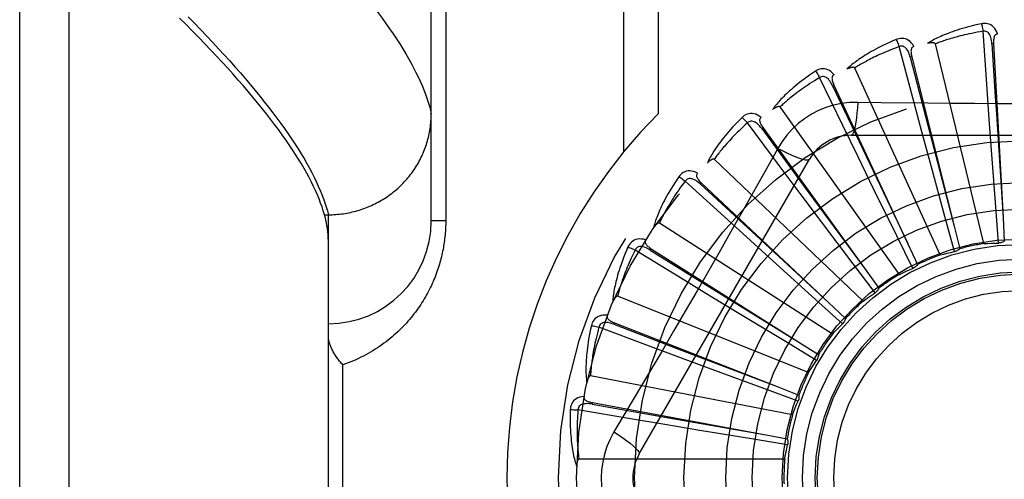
# Model space of a CAD drawing. Header units: inches. Extents: x 0 to 188, y 0 to 122.
# Tile 83 of 102: x 44.268 to 44.866, y 84.8 to 85.08. Entities that reach past the tile are written whole.
import ezdxf

# ---------------------------------------------------------------- set-up
doc = ezdxf.new("R2010")
doc.units = ezdxf.units.IN
doc.header["$LTSCALE"] = 10.363855
doc.header["$MEASUREMENT"] = 0
doc.linetypes.add('HIDDEN', pattern=[0.2, 0.1, -0.1])
doc.layers.add('DOOR_ASSEMBLY', color=7, linetype='CONTINUOUS')

msp = doc.modelspace()

# ---------------------------------------------------------------- linework, layer by layer
at = {"layer": 'DOOR_ASSEMBLY', "color": 8, "linetype": 'HIDDEN'}
for p, q in [((44.29836, 84.24473), (44.29836, 85.35787)), ((44.26836, 84.27412), (44.26836, 85.32848)), ((44.51836, 84.95755), (44.51836, 85.29791)), ((44.63507, 85.2713), (44.63507, 84.99928)), ((44.65628, 85.2713), (44.65628, 85.02267)), ((44.52714, 85.2388), (44.52714, 84.95755)), ((44.85581, 85.04062), (44.85355, 85.07284)), ((44.85406, 84.94374), (44.8246, 85.06518)), ((44.85993, 85.06535), (44.85898, 85.0653)), ((44.85993, 85.06535), (44.86571, 84.95941)), ((44.8109, 85.03231), (44.80258, 85.06352)), ((44.81027, 85.05737), (44.80934, 85.05714)), ((44.81027, 85.05737), (44.83599, 84.95445)), ((44.82752, 84.93685), (44.7756, 85.05052)), ((44.76837, 85.01566), (44.7543, 85.04472)), ((44.76301, 85.04014), (44.76214, 85.03974)), ((44.76301, 85.04014), (44.80775, 84.94395)), ((44.85733, 85.01939), (44.85581, 85.04062)), ((44.81641, 85.01175), (44.8109, 85.03231)), ((44.80276, 84.92506), (44.73027, 85.02686)), ((44.72976, 84.99125), (44.71044, 85.01713)), ((44.8589, 84.99792), (44.85733, 85.01939)), ((44.71986, 85.01428), (44.71909, 85.01372)), ((44.71909, 85.01372), (44.74434, 84.97937)), ((44.71986, 85.01428), (44.782, 84.92829)), ((44.77767, 84.99651), (44.76837, 85.01566)), ((44.82201, 84.99097), (44.81641, 85.01175)), ((44.77341, 85.00963), (44.9803, 85.00963)), ((44.72882, 85.00161), (44.72192, 84.98923)), ((44.64471, 84.81588), (44.74816, 84.99505)), ((44.78067, 84.9088), (44.69023, 84.99504)), ((44.78711, 84.97716), (44.77767, 84.99651)), ((44.86127, 84.96614), (44.8589, 84.99792)), ((44.74252, 84.97421), (44.72976, 84.99125)), ((44.83036, 84.96021), (44.82201, 84.99097)), ((44.69647, 84.95998), (44.6726, 84.98174)), ((44.68239, 84.98072), (44.68174, 84.98002)), ((44.68239, 84.98072), (44.75968, 84.90804)), ((44.68174, 84.98002), (44.71304, 84.95107)), ((44.75545, 84.957), (44.74252, 84.97421)), ((44.74434, 84.97937), (44.78203, 84.92824)), ((44.80112, 84.94854), (44.78711, 84.97716)), ((44.86295, 84.94411), (44.86127, 84.96614)), ((44.45349, 84.96132), (44.45586, 84.96132)), ((44.45586, 84.96132), (44.457, 84.96133)), ((44.45586, 84.64127), (44.45586, 84.96132)), ((44.52714, 84.95755), (44.51836, 84.95755)), ((44.76207, 84.88866), (44.65694, 84.95622)), ((44.71223, 84.94566), (44.69647, 84.95998)), ((44.77463, 84.93154), (44.75545, 84.957)), ((44.83617, 84.9389), (44.83036, 84.96021)), ((44.86571, 84.95941), (44.86647, 84.94517)), ((44.71304, 84.95107), (44.75972, 84.908)), ((44.83599, 84.95445), (44.83943, 84.94061)), ((44.72818, 84.93121), (44.71223, 84.94566)), ((44.81087, 84.92871), (44.80112, 84.94854)), ((44.6697, 84.92297), (44.64215, 84.93982)), ((44.65195, 84.94068), (44.65144, 84.93987)), ((44.65144, 84.93987), (44.68765, 84.91737)), ((44.65195, 84.94068), (44.7416, 84.88394)), ((44.80775, 84.94395), (44.81374, 84.93101)), ((44.75182, 84.90984), (44.72818, 84.93121)), ((44.78795, 84.91392), (44.77463, 84.93154)), ((44.782, 84.92829), (44.79033, 84.91672)), ((44.68788, 84.9119), (44.6697, 84.92297)), ((44.68765, 84.91737), (44.74164, 84.88391)), ((44.74761, 84.86535), (44.63159, 84.9118)), ((44.70628, 84.90072), (44.68788, 84.9119)), ((44.76824, 84.89506), (44.75182, 84.90984)), ((44.75968, 84.90804), (44.77005, 84.89826)), ((44.73354, 84.88422), (44.70628, 84.90072)), ((44.65042, 84.88157), (44.62017, 84.8929)), ((44.62964, 84.89559), (44.62929, 84.8947)), ((44.62929, 84.8947), (44.6691, 84.87946)), ((44.62964, 84.89559), (44.7284, 84.85685)), ((44.67037, 84.87413), (44.65042, 84.88157)), ((44.6691, 84.87946), (44.72845, 84.85683)), ((44.75246, 84.87281), (44.73354, 84.88422)), ((44.7416, 84.88394), (44.75363, 84.87629)), ((44.69055, 84.86664), (44.67037, 84.87413)), ((44.46464, 84.73255), (44.46464, 84.87005)), ((44.72044, 84.8556), (44.69055, 84.86664)), ((44.73782, 84.83974), (44.61511, 84.86339)), ((44.74117, 84.84797), (44.72044, 84.8556)), ((44.7284, 84.85685), (44.74167, 84.85162)), ((44.63932, 84.83727), (44.60748, 84.84267)), ((44.61626, 84.8471), (44.61608, 84.84616)), ((44.61608, 84.84616), (44.65807, 84.83873)), ((44.61626, 84.8471), (44.72057, 84.82775)), ((44.66031, 84.83374), (44.63932, 84.83727)), ((44.65807, 84.83873), (44.72063, 84.82774)), ((44.68155, 84.8302), (44.66031, 84.83374)), ((44.71299, 84.82501), (44.68155, 84.8302)), ((44.73479, 84.82145), (44.71299, 84.82501)), ((44.72057, 84.82775), (44.73459, 84.82512)), ((44.73306, 84.81273), (44.60809, 84.81273))]:
    msp.add_line(p, q, dxfattribs=at)
for points in [[(44.48354, 85.08732), (44.48605, 85.08402), (44.48846, 85.08077), (44.49078, 85.07756), (44.49302, 85.07439), (44.49516, 85.07127), (44.49722, 85.06819), (44.49918, 85.06515), (44.50105, 85.06216), (44.50283, 85.05921), (44.50453, 85.05631), (44.50613, 85.05345), (44.50764, 85.05063), (44.50906, 85.04786), (44.51039, 85.04513), (44.51164, 85.04244), (44.51279, 85.0398), (44.51385, 85.0372), (44.51483, 85.03465), (44.51571, 85.03213), (44.51651, 85.02967), (44.51721, 85.02724), (44.51783, 85.02486), (44.51836, 85.02252)], [(44.45349, 84.96132), (44.4528, 84.96366), (44.45203, 84.96603), (44.45117, 84.96845), (44.45023, 84.97091), (44.4492, 84.97342), (44.44808, 84.97597), (44.44687, 84.97856), (44.44558, 84.98119), (44.4442, 84.98387), (44.44273, 84.98659), (44.44117, 84.98936), (44.43953, 84.99217), (44.4378, 84.99502), (44.43598, 84.99792), (44.43407, 85.00086), (44.43207, 85.00385), (44.42998, 85.00688), (44.42781, 85.00995), (44.42554, 85.01307), (44.42319, 85.01624), (44.42075, 85.01945), (44.41822, 85.0227), (44.41559, 85.026), (44.41288, 85.02934), (44.41008, 85.03273), (44.40719, 85.03616), (44.40421, 85.03964), (44.40114, 85.04317), (44.39798, 85.04673), (44.39472, 85.05035), (44.39138, 85.05401), (44.38795, 85.05771), (44.38442, 85.06146), (44.3808, 85.06526), (44.37709, 85.0691), (44.37329, 85.07299), (44.3694, 85.07692), (44.36542, 85.0809)], [(44.37065, 85.08165), (44.37453, 85.07769), (44.37832, 85.07377), (44.38203, 85.06989), (44.38564, 85.06605), (44.38917, 85.06226), (44.39261, 85.05851), (44.39596, 85.0548), (44.39922, 85.05113), (44.40239, 85.04751), (44.40547, 85.04393), (44.40847, 85.04039), (44.41138, 85.0369), (44.41419, 85.03345), (44.41692, 85.03004), (44.41956, 85.02667), (44.42211, 85.02335), (44.42457, 85.02008), (44.42694, 85.01685), (44.42923, 85.01366), (44.43143, 85.01051), (44.43353, 85.00741), (44.43555, 85.00435), (44.43748, 85.00133), (44.43932, 84.99836), (44.44108, 84.99543), (44.44274, 84.99255), (44.44432, 84.98971), (44.44581, 84.98691), (44.44721, 84.98415), (44.44852, 84.98144), (44.44975, 84.97878), (44.45088, 84.97615), (44.45193, 84.97357), (44.45289, 84.97104)], [(44.85261, 85.07741), (44.85043, 85.07695), (44.84835, 85.07647), (44.84637, 85.07599), (44.84448, 85.0755), (44.84269, 85.07501), (44.84098, 85.07452), (44.83936, 85.07403), (44.83781, 85.07353), (44.83634, 85.07304), (44.83494, 85.07255), (44.8336, 85.07207), (44.83233, 85.07159), (44.83112, 85.07111), (44.82996, 85.07065), (44.82886, 85.07018), (44.82782, 85.06973), (44.82682, 85.06928), (44.82588, 85.06883), (44.82498, 85.06839), (44.82413, 85.06796), (44.82332, 85.06753), (44.82255, 85.06711), (44.82183, 85.06669), (44.82114, 85.06629), (44.82048, 85.06588), (44.81986, 85.06549)], [(44.86235, 85.07118), (44.86186, 85.07245), (44.86129, 85.07357), (44.86063, 85.07457), (44.8599, 85.07542), (44.85908, 85.07613), (44.8582, 85.07669), (44.85726, 85.07711), (44.85629, 85.0774), (44.85531, 85.07755), (44.85435, 85.0776), (44.85345, 85.07755), (44.85261, 85.07741)], [(44.85261, 85.07741), (44.85276, 85.07681), (44.85292, 85.07612), (44.85308, 85.07537), (44.85324, 85.07456), (44.8534, 85.07371), (44.85355, 85.07284)], [(44.85355, 85.07284), (44.85172, 85.07253), (44.84998, 85.07221), (44.84831, 85.0719), (44.84671, 85.07158), (44.84518, 85.07126), (44.84372, 85.07094), (44.84232, 85.07062), (44.84098, 85.0703), (44.83969, 85.06998), (44.83847, 85.06967), (44.83729, 85.06936), (44.83617, 85.06905), (44.83509, 85.06874), (44.83406, 85.06844), (44.83307, 85.06814), (44.83213, 85.06785), (44.83122, 85.06756), (44.83035, 85.06728), (44.82952, 85.067), (44.82872, 85.06673), (44.82796, 85.06646), (44.82723, 85.0662), (44.82653, 85.06594), (44.82586, 85.06568), (44.82521, 85.06543), (44.8246, 85.06518)], [(44.85897, 85.0653), (44.85889, 85.06633), (44.85876, 85.0673), (44.85858, 85.06822), (44.85835, 85.06907), (44.85808, 85.06987), (44.85775, 85.07059), (44.85737, 85.07124), (44.85693, 85.0718), (44.85644, 85.07225), (44.8559, 85.07259), (44.85532, 85.07281), (44.85472, 85.07292), (44.85413, 85.07293), (44.85354, 85.07284)], [(44.86235, 85.07118), (44.8619, 85.07111), (44.86149, 85.07096), (44.86114, 85.07074), (44.86083, 85.07044), (44.86058, 85.0701), (44.86038, 85.06971), (44.86022, 85.06927), (44.8601, 85.06879), (44.86001, 85.06828), (44.85995, 85.06773), (44.85991, 85.06717), (44.8599, 85.06658), (44.85991, 85.06597), (44.85993, 85.06535)], [(44.80079, 85.06784), (44.79874, 85.06696), (44.79679, 85.0661), (44.79493, 85.06525), (44.79318, 85.06442), (44.79151, 85.0636), (44.78992, 85.06279), (44.78842, 85.062), (44.787, 85.06123), (44.78564, 85.06046), (44.78436, 85.05972), (44.78314, 85.05899), (44.78198, 85.05828), (44.78088, 85.05758), (44.77984, 85.0569), (44.77884, 85.05624), (44.7779, 85.0556), (44.77701, 85.05496), (44.77617, 85.05435), (44.77537, 85.05375), (44.77462, 85.05316), (44.7739, 85.05258), (44.77323, 85.05202), (44.7726, 85.05148), (44.772, 85.05095), (44.77143, 85.05043), (44.77089, 85.04993)], [(44.81154, 85.06356), (44.81082, 85.06471), (44.81005, 85.06571), (44.80921, 85.06656), (44.80833, 85.06725), (44.80739, 85.0678), (44.80642, 85.06818), (44.80542, 85.06842), (44.80441, 85.06852), (44.80342, 85.06848), (44.80247, 85.06834), (44.80159, 85.06813), (44.80079, 85.06784)], [(44.80079, 85.06784), (44.80105, 85.06727), (44.80134, 85.06663), (44.80164, 85.06592), (44.80195, 85.06516), (44.80227, 85.06435), (44.80258, 85.06352)], [(44.80933, 85.05714), (44.80905, 85.05814), (44.80874, 85.05907), (44.80839, 85.05994), (44.80801, 85.06073), (44.80759, 85.06146), (44.80713, 85.06211), (44.80663, 85.06267), (44.8061, 85.06314), (44.80553, 85.06349), (44.80494, 85.06372), (44.80433, 85.06383), (44.80371, 85.06383), (44.80313, 85.06372), (44.80258, 85.06352)], [(44.8246, 85.06518), (44.82453, 85.06534), (44.82442, 85.06547), (44.82428, 85.06558), (44.82411, 85.06566), (44.82393, 85.06572), (44.82372, 85.06577), (44.82351, 85.06581), (44.82329, 85.06583), (44.82305, 85.06585), (44.82281, 85.06585), (44.82256, 85.06585), (44.8223, 85.06584), (44.82203, 85.06582), (44.82175, 85.0658), (44.82147, 85.06577), (44.82117, 85.06573), (44.82086, 85.06568), (44.82055, 85.06563), (44.82021, 85.06557), (44.81987, 85.06549)], [(44.85898, 85.0653), (44.861, 85.03309), (44.86165, 85.02274), (44.86572, 84.95936)], [(44.80258, 85.06352), (44.80085, 85.06287), (44.79919, 85.06223), (44.79761, 85.0616), (44.7961, 85.06099), (44.79466, 85.06039), (44.79328, 85.05979), (44.79197, 85.05922), (44.79072, 85.05865), (44.78952, 85.05809), (44.78837, 85.05755), (44.78728, 85.05702), (44.78623, 85.05651), (44.78523, 85.056), (44.78428, 85.05551), (44.78336, 85.05504), (44.78249, 85.05457), (44.78165, 85.05412), (44.78085, 85.05367), (44.78009, 85.05324), (44.77936, 85.05282), (44.77866, 85.05241), (44.77799, 85.05202), (44.77735, 85.05163), (44.77674, 85.05125), (44.77616, 85.05088), (44.7756, 85.05052)], [(44.81154, 85.06356), (44.81111, 85.0634), (44.81073, 85.06318), (44.81043, 85.06289), (44.81018, 85.06255), (44.81, 85.06216), (44.80988, 85.06174), (44.8098, 85.06128), (44.80978, 85.06078), (44.80979, 85.06026), (44.80983, 85.05972), (44.8099, 85.05916), (44.81, 85.05858), (44.81012, 85.05798), (44.81027, 85.05737)], [(44.80934, 85.05714), (44.81742, 85.0259), (44.82002, 85.01587), (44.83601, 84.95439)], [(44.75172, 85.04862), (44.74987, 85.04738), (44.74812, 85.04616), (44.74646, 85.04498), (44.74489, 85.04383), (44.74341, 85.04271), (44.74201, 85.04162), (44.74068, 85.04055), (44.73943, 85.03952), (44.73824, 85.03852), (44.73712, 85.03754), (44.73606, 85.0366), (44.73506, 85.03568), (44.73411, 85.03479), (44.73322, 85.03392), (44.73237, 85.03309), (44.73156, 85.03227), (44.73081, 85.03148), (44.7301, 85.03072), (44.72943, 85.02998), (44.7288, 85.02926), (44.72821, 85.02856), (44.72765, 85.02788), (44.72713, 85.02723), (44.72664, 85.0266), (44.72618, 85.02598), (44.72575, 85.02538)], [(44.76309, 85.04645), (44.76216, 85.04745), (44.76121, 85.04828), (44.76023, 85.04896), (44.75923, 85.04948), (44.75821, 85.04983), (44.75719, 85.05003), (44.75615, 85.05007), (44.75514, 85.04998), (44.75418, 85.04975), (44.75327, 85.04944), (44.75246, 85.04907), (44.75172, 85.04862)], [(44.75172, 85.04862), (44.75209, 85.04812), (44.75249, 85.04754), (44.75292, 85.0469), (44.75337, 85.04621), (44.75383, 85.04548), (44.7543, 85.04472)], [(44.76309, 85.04646), (44.76269, 85.04622), (44.76237, 85.04594), (44.76212, 85.04559), (44.76195, 85.04521), (44.76184, 85.0448), (44.7618, 85.04436), (44.76181, 85.04389), (44.76188, 85.0434), (44.76199, 85.04289), (44.76214, 85.04236), (44.76231, 85.04183), (44.76252, 85.04128), (44.76275, 85.04072), (44.76301, 85.04014)], [(44.7756, 85.05052), (44.7755, 85.05067), (44.77538, 85.05078), (44.77522, 85.05085), (44.77503, 85.0509), (44.77484, 85.05093), (44.77463, 85.05094), (44.77442, 85.05093), (44.77419, 85.05091), (44.77396, 85.05088), (44.77372, 85.05084), (44.77347, 85.05079), (44.77322, 85.05073), (44.77296, 85.05067), (44.77269, 85.05059), (44.77242, 85.05051), (44.77213, 85.05041), (44.77184, 85.05031), (44.77154, 85.0502), (44.77122, 85.05007), (44.7709, 85.04993)], [(44.7543, 85.04472), (44.75272, 85.04376), (44.75121, 85.04282), (44.74978, 85.0419), (44.74841, 85.04101), (44.74711, 85.04015), (44.74587, 85.03931), (44.74469, 85.03849), (44.74357, 85.0377), (44.7425, 85.03693), (44.74147, 85.03618), (44.7405, 85.03545), (44.73957, 85.03475), (44.73868, 85.03406), (44.73784, 85.0334), (44.73703, 85.03276), (44.73626, 85.03213), (44.73553, 85.03153), (44.73482, 85.03094), (44.73416, 85.03038), (44.73352, 85.02983), (44.73291, 85.02929), (44.73233, 85.02877), (44.73177, 85.02827), (44.73125, 85.02779), (44.73075, 85.02731), (44.73027, 85.02686)], [(44.76214, 85.03974), (44.76167, 85.04067), (44.76119, 85.04152), (44.76068, 85.04231), (44.76016, 85.04302), (44.75961, 85.04365), (44.75903, 85.0442), (44.75844, 85.04466), (44.75782, 85.04501), (44.7572, 85.04525), (44.75658, 85.04537), (44.75595, 85.04536), (44.75535, 85.04524), (44.7548, 85.04503), (44.75429, 85.04472)], [(44.76214, 85.03974), (44.77599, 85.0106), (44.78044, 85.00123), (44.80777, 84.94389)], [(44.7774, 85.02965), (44.77246, 85.0295), (44.7676, 85.02892), (44.76281, 85.0279), (44.75814, 85.02646), (44.75361, 85.02461), (44.74926, 85.02236), (44.74513, 85.01972), (44.74125, 85.01672), (44.73766, 85.0134), (44.73438, 85.00975), (44.73143, 85.00582), (44.72882, 85.00161)], [(44.7774, 85.02965), (44.7772, 85.02627), (44.77695, 85.02308), (44.77665, 85.0202), (44.7763, 85.0176), (44.7759, 85.01529), (44.77546, 85.01333), (44.77498, 85.01175), (44.77448, 85.01058), (44.77395, 85.00987), (44.77341, 85.00963)], [(44.81999, 85.02913), (44.79162, 85.02944), (44.7774, 85.02965)], [(44.96215, 85.02944), (44.93381, 85.02914), (44.9196, 85.02901), (44.90537, 85.02891), (44.89114, 85.02885), (44.87691, 85.02883), (44.86267, 85.02884), (44.84843, 85.02891), (44.8342, 85.029), (44.81999, 85.02913)], [(44.457, 84.96133), (44.45813, 84.96136), (44.45925, 84.96141), (44.46038, 84.96148), (44.4615, 84.96157), (44.46263, 84.96168), (44.46375, 84.96181), (44.46486, 84.96196), (44.46598, 84.96213), (44.46709, 84.96232), (44.4682, 84.96253), (44.4693, 84.96276), (44.4704, 84.963), (44.4715, 84.96327), (44.47259, 84.96356), (44.47367, 84.96386), (44.47475, 84.96419), (44.47582, 84.96453), (44.47689, 84.96489), (44.47795, 84.96527), (44.479, 84.96567), (44.48004, 84.96609), (44.48108, 84.96653), (44.48211, 84.96698), (44.48313, 84.96746), (44.48414, 84.96795), (44.48514, 84.96846), (44.48613, 84.96898), (44.48711, 84.96953), (44.48809, 84.97009), (44.48905, 84.97067), (44.49, 84.97126), (44.49094, 84.97187), (44.49187, 84.9725), (44.49278, 84.97315), (44.49369, 84.97381), (44.49458, 84.97448), (44.49546, 84.97518), (44.49632, 84.97588), (44.49718, 84.97661), (44.49802, 84.97734), (44.49884, 84.9781), (44.49965, 84.97886), (44.50045, 84.97965), (44.50124, 84.98044), (44.502, 84.98125), (44.50276, 84.98207), (44.5035, 84.98291), (44.50422, 84.98376), (44.50492, 84.98462), (44.50562, 84.98549), (44.50629, 84.98638), (44.50695, 84.98727), (44.50759, 84.98818), (44.50821, 84.9891), (44.50882, 84.99003), (44.50941, 84.99097), (44.50998, 84.99193), (44.51054, 84.99289), (44.51108, 84.99386), (44.5116, 84.99484), (44.5121, 84.99583), (44.51258, 84.99683), (44.51305, 84.99784), (44.51349, 84.99885), (44.51392, 84.99987), (44.51433, 85.0009), (44.51472, 85.00194), (44.51509, 85.00298), (44.51544, 85.00403), (44.51577, 85.00509), (44.51608, 85.00615), (44.51637, 85.00722), (44.51664, 85.00829), (44.5169, 85.00937), (44.51713, 85.01045), (44.51734, 85.01153), (44.51753, 85.01262), (44.51771, 85.01371), (44.51786, 85.01481), (44.51799, 85.01591), (44.5181, 85.01701), (44.51819, 85.01811), (44.51826, 85.01921), (44.51832, 85.02031), (44.51835, 85.02142), (44.51836, 85.02252)], [(44.71875, 85.02049), (44.71765, 85.0213), (44.71656, 85.02194), (44.71547, 85.02242), (44.71439, 85.02273), (44.71332, 85.02289), (44.71228, 85.02289), (44.71125, 85.02273), (44.71028, 85.02245), (44.70937, 85.02205), (44.70854, 85.02157), (44.70781, 85.02105), (44.70718, 85.02047)], [(44.73027, 85.02686), (44.73014, 85.02698), (44.73, 85.02706), (44.72982, 85.02711), (44.72964, 85.02712), (44.72944, 85.02711), (44.72923, 85.02708), (44.72902, 85.02703), (44.72881, 85.02697), (44.72858, 85.0269), (44.72836, 85.02682), (44.72812, 85.02672), (44.72788, 85.02661), (44.72764, 85.0265), (44.72739, 85.02637), (44.72714, 85.02624), (44.72688, 85.02609), (44.72661, 85.02593), (44.72634, 85.02577), (44.72608, 85.0256), (44.72583, 85.02544)], [(44.70718, 85.02047), (44.7056, 85.0189), (44.7041, 85.01737), (44.7027, 85.0159), (44.70138, 85.01447), (44.70013, 85.01309), (44.69896, 85.01175), (44.69786, 85.01046), (44.69683, 85.00921), (44.69585, 85.008), (44.69494, 85.00683), (44.69408, 85.0057), (44.69327, 85.00461), (44.6925, 85.00355), (44.69179, 85.00253), (44.69111, 85.00155), (44.69048, 85.0006), (44.68988, 84.99968), (44.68933, 84.9988), (44.68881, 84.99794), (44.68833, 84.99712), (44.68788, 84.99632), (44.68747, 84.99555), (44.68708, 84.99481), (44.68672, 84.9941), (44.68639, 84.9934), (44.68608, 84.99274)], [(44.71044, 85.01713), (44.70908, 85.01588), (44.70778, 85.01467), (44.70654, 85.01351), (44.70537, 85.01237), (44.70426, 85.01128), (44.7032, 85.01022), (44.70219, 85.00919), (44.70124, 85.0082), (44.70033, 85.00724), (44.69947, 85.00631), (44.69865, 85.00541), (44.69787, 85.00455), (44.69713, 85.00371), (44.69643, 85.0029), (44.69575, 85.00211), (44.69512, 85.00135), (44.69451, 85.00062), (44.69393, 84.99991), (44.69338, 84.99923), (44.69286, 84.99857), (44.69236, 84.99793), (44.69189, 84.99731), (44.69144, 84.99671), (44.69102, 84.99614), (44.69061, 84.99558), (44.69023, 84.99504)], [(44.70718, 85.02047), (44.70763, 85.02005), (44.70814, 85.01956), (44.70868, 85.01901), (44.70925, 85.01842), (44.70985, 85.01778), (44.71044, 85.01713)], [(44.71908, 85.01372), (44.71845, 85.01454), (44.71782, 85.01529), (44.71717, 85.01597), (44.71652, 85.01656), (44.71586, 85.01708), (44.71519, 85.01751), (44.71452, 85.01785), (44.71385, 85.01808), (44.7132, 85.0182), (44.71256, 85.01819), (44.71195, 85.01807), (44.71138, 85.01784), (44.71088, 85.01752), (44.71044, 85.01713)], [(44.71875, 85.0205), (44.7184, 85.02019), (44.71814, 85.01985), (44.71796, 85.01946), (44.71786, 85.01905), (44.71784, 85.01863), (44.71788, 85.01819), (44.71798, 85.01773), (44.71814, 85.01726), (44.71834, 85.01678), (44.71859, 85.0163), (44.71886, 85.0158), (44.71917, 85.0153), (44.7195, 85.01479), (44.71986, 85.01428)], [(44.72882, 85.00161), (44.73185, 85.00009), (44.73474, 84.99871), (44.73739, 84.99753), (44.73981, 84.99654), (44.74201, 84.99573), (44.74393, 84.99513), (44.74554, 84.99475), (44.7468, 84.9946), (44.74768, 84.9947), (44.74815, 84.99505)], [(44.69023, 84.99504), (44.69008, 84.99513), (44.68992, 84.99519), (44.68975, 84.9952), (44.68956, 84.99518), (44.68937, 84.99513), (44.68917, 84.99506), (44.68897, 84.99498), (44.68877, 84.99488), (44.68857, 84.99476), (44.68836, 84.99464), (44.68815, 84.9945), (44.68794, 84.99435), (44.68772, 84.99419), (44.6875, 84.99402), (44.68728, 84.99384), (44.68705, 84.99365), (44.68682, 84.99344), (44.68658, 84.99322), (44.68633, 84.99299), (44.68608, 84.99275)], [(44.72192, 84.98923), (44.70802, 84.96454), (44.70103, 84.95217), (44.69399, 84.9398), (44.68694, 84.92745), (44.67983, 84.91511), (44.6727, 84.90278), (44.66553, 84.89049), (44.65833, 84.8782), (44.65111, 84.86596)], [(44.68012, 84.98661), (44.67889, 84.98719), (44.6777, 84.98761), (44.67654, 84.98788), (44.67542, 84.98798), (44.67434, 84.98794), (44.67331, 84.98774), (44.67234, 84.98739), (44.67144, 84.98693), (44.67062, 84.98636), (44.6699, 84.98573), (44.66928, 84.98508), (44.66876, 84.9844)], [(44.68012, 84.98661), (44.67984, 84.98625), (44.67965, 84.98586), (44.67954, 84.98545), (44.67952, 84.98503), (44.67958, 84.98461), (44.67971, 84.98418), (44.67989, 84.98376), (44.68014, 84.98332), (44.68043, 84.98289), (44.68076, 84.98246), (44.68112, 84.98202), (44.68152, 84.98159), (44.68194, 84.98116), (44.68239, 84.98072)], [(44.66876, 84.9844), (44.66751, 84.98256), (44.66633, 84.98078), (44.66523, 84.97906), (44.66421, 84.97741), (44.66325, 84.97582), (44.66235, 84.97428), (44.66151, 84.9728), (44.66073, 84.97138), (44.66001, 84.97001), (44.65933, 84.96869), (44.6587, 84.96741), (44.65811, 84.96619), (44.65756, 84.96501), (44.65705, 84.96387), (44.65657, 84.96278), (44.65613, 84.96173), (44.65572, 84.96071), (44.65534, 84.95974), (44.655, 84.9588), (44.65468, 84.9579), (44.65439, 84.95703), (44.65413, 84.9562), (44.65389, 84.9554), (44.65367, 84.95463), (44.65347, 84.95389), (44.65329, 84.95317)], [(44.6726, 84.98174), (44.6715, 84.98025), (44.67045, 84.97882), (44.66946, 84.97744), (44.66852, 84.9761), (44.66764, 84.97482), (44.6668, 84.97358), (44.66601, 84.97238), (44.66526, 84.97122), (44.66455, 84.97011), (44.66388, 84.96904), (44.66324, 84.968), (44.66264, 84.967), (44.66207, 84.96604), (44.66153, 84.96511), (44.66102, 84.96421), (44.66054, 84.96334), (44.66008, 84.96251), (44.65965, 84.96171), (44.65924, 84.96093), (44.65885, 84.96018), (44.65848, 84.95946), (44.65814, 84.95876), (44.65781, 84.95809), (44.6575, 84.95745), (44.65721, 84.95682), (44.65694, 84.95622)], [(44.66876, 84.9844), (44.66929, 84.98407), (44.66988, 84.98368), (44.67052, 84.98325), (44.67119, 84.98277), (44.67189, 84.98226), (44.6726, 84.98174)], [(44.68173, 84.98002), (44.68096, 84.98071), (44.68019, 84.98133), (44.67943, 84.98187), (44.67868, 84.98233), (44.67793, 84.98271), (44.6772, 84.98301), (44.67647, 84.98321), (44.67577, 84.98332), (44.67511, 84.9833), (44.67448, 84.98318), (44.67391, 84.98294), (44.67339, 84.98261), (44.67296, 84.9822), (44.6726, 84.98173)], [(44.45289, 84.97104), (44.45376, 84.96854), (44.45455, 84.96609), (44.45525, 84.96369), (44.45586, 84.96132)], [(44.45586, 84.94535), (44.45582, 84.94722), (44.45571, 84.94913), (44.45552, 84.95107), (44.45526, 84.95305), (44.45493, 84.95506), (44.45452, 84.95711), (44.45404, 84.9592), (44.45349, 84.96132)], [(44.52714, 84.95755), (44.52714, 84.95647), (44.52712, 84.9554), (44.52709, 84.95433), (44.52704, 84.95326), (44.52699, 84.95219), (44.52692, 84.95111), (44.52684, 84.95003), (44.52674, 84.94895), (44.52664, 84.94787), (44.52651, 84.94678), (44.52638, 84.9457), (44.52623, 84.9446), (44.52607, 84.94351), (44.5259, 84.94241), (44.52571, 84.94131), (44.5255, 84.94021), (44.52528, 84.9391), (44.52505, 84.93798), (44.5248, 84.93686), (44.52454, 84.93574), (44.52425, 84.93461), (44.52396, 84.93348), (44.52364, 84.93234), (44.52331, 84.93119), (44.52296, 84.93004), (44.52259, 84.92889), (44.52221, 84.92773), (44.5218, 84.92657), (44.52138, 84.9254), (44.52094, 84.92423), (44.52047, 84.92306), (44.51999, 84.92189), (44.51949, 84.92072), (44.51898, 84.91955), (44.51844, 84.91837), (44.51788, 84.9172), (44.5173, 84.91603), (44.51671, 84.91487), (44.51609, 84.9137), (44.51545, 84.91254), (44.51479, 84.91137), (44.51411, 84.91021), (44.51341, 84.90905), (44.51269, 84.9079), (44.51194, 84.90675), (44.51118, 84.9056), (44.51039, 84.90445), (44.50958, 84.90331), (44.50874, 84.90218), (44.50788, 84.90105), (44.507, 84.89993), (44.5061, 84.89881), (44.50517, 84.8977), (44.50422, 84.89659), (44.50324, 84.8955), (44.50224, 84.89441), (44.50122, 84.89333), (44.50017, 84.89226), (44.4991, 84.8912), (44.498, 84.89015), (44.49688, 84.88911), (44.49573, 84.88809), (44.49456, 84.88707), (44.49336, 84.88608), (44.49214, 84.88509), (44.4909, 84.88412), (44.48963, 84.88317), (44.48834, 84.88223), (44.48702, 84.88131), (44.48568, 84.8804), (44.48432, 84.87952), (44.48293, 84.87865), (44.48152, 84.87781), (44.48009, 84.87698), (44.47864, 84.87618), (44.47716, 84.8754), (44.47566, 84.87464), (44.47415, 84.87391), (44.47261, 84.8732), (44.47105, 84.87251), (44.46948, 84.87186), (44.46788, 84.87123), (44.46627, 84.87062), (44.46464, 84.87005)], [(44.65694, 84.95622), (44.65677, 84.95628), (44.65661, 84.95631), (44.65643, 84.95628), (44.65625, 84.95623), (44.65607, 84.95615), (44.65589, 84.95604), (44.65571, 84.95592), (44.65554, 84.95578), (44.65536, 84.95563), (44.65518, 84.95547), (44.655, 84.95529), (44.65481, 84.95511), (44.65463, 84.95491), (44.65445, 84.9547), (44.65426, 84.95448), (44.65408, 84.95425), (44.65388, 84.954), (44.65369, 84.95375), (44.65352, 84.9535), (44.65335, 84.95325)], [(44.6486, 84.94603), (44.64729, 84.94637), (44.64604, 84.94655), (44.64485, 84.9466), (44.64373, 84.94649), (44.64268, 84.94624), (44.64171, 84.94585), (44.64082, 84.94532), (44.64002, 84.9447), (44.63933, 84.94399), (44.63873, 84.94323), (44.63825, 84.94248), (44.63787, 84.94171)], [(44.64861, 84.94603), (44.6484, 84.94562), (44.64828, 84.9452), (44.64826, 84.94478), (44.64832, 84.94436), (44.64845, 84.94396), (44.64866, 84.94357), (44.64892, 84.94318), (44.64924, 84.9428), (44.64961, 84.94244), (44.65002, 84.94207), (44.65046, 84.94172), (44.65093, 84.94137), (44.65143, 84.94102), (44.65195, 84.94068)], [(44.86647, 84.94517), (44.86593, 84.94486), (44.86537, 84.9446), (44.86478, 84.94439), (44.86417, 84.94424), (44.86356, 84.94415), (44.86295, 84.94411)], [(44.63787, 84.94171), (44.63699, 84.93966), (44.63617, 84.93769), (44.63542, 84.9358), (44.63472, 84.93398), (44.63408, 84.93224), (44.63349, 84.93056), (44.63295, 84.92895), (44.63245, 84.92741), (44.632, 84.92592), (44.63158, 84.92449), (44.6312, 84.92313), (44.63086, 84.92181), (44.63054, 84.92055), (44.63025, 84.91934), (44.62999, 84.91817), (44.62975, 84.91706), (44.62954, 84.91598), (44.62936, 84.91495), (44.6292, 84.91397), (44.62906, 84.91302), (44.62894, 84.91212), (44.62884, 84.91125), (44.62875, 84.91042), (44.62868, 84.90962), (44.62863, 84.90885), (44.62859, 84.90812)], [(44.64215, 84.93982), (44.64134, 84.93815), (44.64058, 84.93655), (44.63987, 84.935), (44.6392, 84.93352), (44.63858, 84.93209), (44.63799, 84.93071), (44.63744, 84.92938), (44.63692, 84.92811), (44.63644, 84.92688), (44.63598, 84.9257), (44.63555, 84.92456), (44.63515, 84.92346), (44.63478, 84.92241), (44.63442, 84.9214), (44.63409, 84.92042), (44.63378, 84.91948), (44.63349, 84.91857), (44.63322, 84.9177), (44.63296, 84.91686), (44.63272, 84.91605), (44.6325, 84.91527), (44.63229, 84.91453), (44.63209, 84.9138), (44.63191, 84.91311), (44.63175, 84.91244), (44.63159, 84.9118)], [(44.63787, 84.94171), (44.63845, 84.94148), (44.6391, 84.94121), (44.63981, 84.94091), (44.64056, 84.94057), (44.64135, 84.9402), (44.64215, 84.93982)], [(44.65144, 84.93986), (44.65054, 84.94039), (44.64967, 84.94085), (44.64883, 84.94124), (44.648, 84.94155), (44.64719, 84.94179), (44.64641, 84.94194), (44.64566, 84.942), (44.64496, 84.94197), (44.64431, 84.94183), (44.64372, 84.94159), (44.6432, 84.94125), (44.64275, 84.94083), (44.6424, 84.94035), (44.64214, 84.93982)], [(44.82752, 84.93685), (44.82967, 84.93741), (44.83183, 84.93794), (44.834, 84.93844), (44.83617, 84.9389)], [(44.83943, 84.94061), (44.83896, 84.9402), (44.83846, 84.93984), (44.83792, 84.93952), (44.83735, 84.93926), (44.83677, 84.93905), (44.83617, 84.9389)], [(44.85406, 84.94374), (44.85629, 84.94388), (44.85851, 84.94399), (44.86073, 84.94407), (44.86295, 84.94411)], [(44.80276, 84.92506), (44.80477, 84.92602), (44.80679, 84.92695), (44.80882, 84.92785), (44.81087, 84.92871)], [(44.81374, 84.93101), (44.81336, 84.93052), (44.81294, 84.93007), (44.81246, 84.92965), (44.81196, 84.92929), (44.81143, 84.92897), (44.81087, 84.92871)], [(44.79033, 84.91672), (44.79005, 84.91617), (44.78972, 84.91564), (44.78934, 84.91515), (44.78891, 84.91469), (44.78845, 84.91428), (44.78795, 84.91392)], [(44.63159, 84.9118), (44.63142, 84.91183), (44.63125, 84.91182), (44.63108, 84.91177), (44.63092, 84.91168), (44.63076, 84.91156), (44.6306, 84.91143), (44.63045, 84.91128), (44.6303, 84.91111), (44.63015, 84.91093), (44.63001, 84.91073), (44.62986, 84.91052), (44.62972, 84.9103), (44.62958, 84.91008), (44.62944, 84.90984), (44.6293, 84.90959), (44.62916, 84.90932), (44.62902, 84.90905), (44.62888, 84.90876), (44.62873, 84.90845), (44.62859, 84.90812)], [(44.78067, 84.9088), (44.78247, 84.91012), (44.78428, 84.91142), (44.7861, 84.91268), (44.78795, 84.91392)], [(44.62534, 84.90022), (44.62398, 84.9003), (44.62272, 84.90025), (44.62154, 84.90006), (44.62046, 84.89974), (44.61948, 84.8993), (44.6186, 84.89873), (44.61783, 84.89805), (44.61716, 84.89728), (44.61661, 84.89646), (44.61618, 84.8956), (44.61584, 84.89477), (44.61562, 84.89394)], [(44.62534, 84.90022), (44.62521, 84.89977), (44.62518, 84.89934), (44.62524, 84.89893), (44.62537, 84.89853), (44.62558, 84.89816), (44.62586, 84.89781), (44.62619, 84.89748), (44.62658, 84.89717), (44.62701, 84.89688), (44.62747, 84.8966), (44.62798, 84.89633), (44.6285, 84.89608), (44.62906, 84.89583), (44.62964, 84.89559)], [(44.77005, 84.89826), (44.76988, 84.89766), (44.76965, 84.89708), (44.76937, 84.89653), (44.76904, 84.89601), (44.76867, 84.89552), (44.76824, 84.89506)], [(44.61562, 84.89394), (44.61514, 84.89177), (44.61471, 84.88968), (44.61432, 84.88768), (44.61398, 84.88576), (44.61368, 84.88392), (44.61342, 84.88217), (44.6132, 84.88048), (44.613, 84.87887), (44.61284, 84.87733), (44.6127, 84.87585), (44.61259, 84.87443), (44.61249, 84.87308), (44.61242, 84.87178), (44.61237, 84.87053), (44.61233, 84.86934), (44.61231, 84.8682), (44.61231, 84.86711), (44.61232, 84.86606), (44.61235, 84.86506), (44.61239, 84.86411), (44.61245, 84.8632), (44.61251, 84.86232), (44.61259, 84.86149), (44.61267, 84.86069), (44.61276, 84.85993), (44.61286, 84.8592)], [(44.62017, 84.8929), (44.6197, 84.89111), (44.61926, 84.88939), (44.61885, 84.88774), (44.61848, 84.88615), (44.61813, 84.88463), (44.61782, 84.88317), (44.61752, 84.88176), (44.61726, 84.88041), (44.61701, 84.87911), (44.61679, 84.87786), (44.61659, 84.87667), (44.6164, 84.87551), (44.61623, 84.87441), (44.61608, 84.87334), (44.61594, 84.87232), (44.61581, 84.87134), (44.61569, 84.8704), (44.61559, 84.86949), (44.6155, 84.86861), (44.61541, 84.86778), (44.61534, 84.86697), (44.61528, 84.86619), (44.61523, 84.86545), (44.61518, 84.86473), (44.61514, 84.86405), (44.61511, 84.86339)], [(44.61562, 84.89394), (44.61623, 84.89383), (44.61692, 84.89369), (44.61767, 84.89352), (44.61848, 84.89333), (44.61932, 84.89312), (44.62017, 84.8929)], [(44.62929, 84.8947), (44.62831, 84.89505), (44.62737, 84.89534), (44.62646, 84.89556), (44.62559, 84.89571), (44.62476, 84.89578), (44.62396, 84.89578), (44.62321, 84.89571), (44.62253, 84.89554), (44.62191, 84.89528), (44.62138, 84.89494), (44.62093, 84.8945), (44.62058, 84.894), (44.62033, 84.89346), (44.62017, 84.89289)], [(44.76207, 84.88866), (44.76358, 84.89029), (44.76511, 84.89191), (44.76666, 84.8935), (44.76824, 84.89506)], [(44.46464, 84.87005), (44.46415, 84.87061), (44.46366, 84.87117), (44.46319, 84.87174), (44.46272, 84.8723), (44.46227, 84.87287), (44.46184, 84.87344), (44.46142, 84.87401), (44.46101, 84.87458), (44.46062, 84.87514), (44.46024, 84.87571), (44.45987, 84.87627), (44.45953, 84.87683), (44.45919, 84.87739), (44.45887, 84.87795), (44.45857, 84.8785), (44.45829, 84.87904), (44.45802, 84.87958), (44.45776, 84.88012), (44.45753, 84.88065), (44.4573, 84.88117), (44.4571, 84.88169), (44.45691, 84.8822), (44.45674, 84.8827), (44.45658, 84.8832), (44.45644, 84.88369), (44.45631, 84.88416), (44.4562, 84.88463), (44.45611, 84.88509), (44.45603, 84.88554), (44.45597, 84.88598), (44.45592, 84.88641), (44.45588, 84.88684), (44.45586, 84.88725), (44.45586, 84.88765)], [(44.74761, 84.86535), (44.74878, 84.86725), (44.74998, 84.86912), (44.7512, 84.87098), (44.75246, 84.87281)], [(44.75363, 84.87629), (44.75358, 84.87568), (44.75346, 84.87507), (44.75329, 84.87446), (44.75306, 84.87388), (44.75279, 84.87333), (44.75246, 84.87281)], [(44.61511, 84.86339), (44.61494, 84.86339), (44.61477, 84.86334), (44.61462, 84.86326), (44.61447, 84.86314), (44.61434, 84.863), (44.61421, 84.86283), (44.61409, 84.86265), (44.61397, 84.86246), (44.61386, 84.86225), (44.61376, 84.86204), (44.61365, 84.86181), (44.61355, 84.86156), (44.61346, 84.86131), (44.61337, 84.86105), (44.61328, 84.86078), (44.61319, 84.86049), (44.6131, 84.8602), (44.61302, 84.85988), (44.61294, 84.85956), (44.61286, 84.85921)], [(44.65111, 84.86596), (44.63666, 84.84155), (44.62937, 84.82934)], [(44.61116, 84.85083), (44.60982, 84.85065), (44.60859, 84.85036), (44.60747, 84.84996), (44.60647, 84.84944), (44.60558, 84.84882), (44.60483, 84.8481), (44.6042, 84.84728), (44.60369, 84.8464), (44.60331, 84.84549), (44.60304, 84.84457), (44.60287, 84.84368), (44.60281, 84.84283)], [(44.61116, 84.85083), (44.61112, 84.85037), (44.61117, 84.84994), (44.61131, 84.84954), (44.61152, 84.84918), (44.61179, 84.84885), (44.61213, 84.84856), (44.61252, 84.8483), (44.61295, 84.84807), (44.61343, 84.84787), (44.61395, 84.84768), (44.61449, 84.84751), (44.61506, 84.84736), (44.61565, 84.84723), (44.61626, 84.8471)], [(44.74167, 84.85162), (44.74173, 84.851), (44.74173, 84.85038), (44.74168, 84.84976), (44.74156, 84.84914), (44.7414, 84.84855), (44.74117, 84.84797)], [(44.60281, 84.84283), (44.60275, 84.84053), (44.60273, 84.83832), (44.60273, 84.83622), (44.60277, 84.83421), (44.60283, 84.83229), (44.60292, 84.83045), (44.60302, 84.8287), (44.60314, 84.82703), (44.60328, 84.82543), (44.60344, 84.82391), (44.60361, 84.82246), (44.60378, 84.82107), (44.60397, 84.81975), (44.60417, 84.81848), (44.60438, 84.81727), (44.6046, 84.8161), (44.60482, 84.81499), (44.60506, 84.81392), (44.6053, 84.81289), (44.60555, 84.8119), (44.60581, 84.81093), (44.60609, 84.81), (44.60637, 84.80909), (44.60667, 84.80821)], [(44.60281, 84.84283), (44.60343, 84.84284), (44.60413, 84.84283), (44.6049, 84.84281), (44.60573, 84.84277), (44.60659, 84.84272), (44.60748, 84.84266)], [(44.60748, 84.84267), (44.60735, 84.84082), (44.60724, 84.83905), (44.60715, 84.83735), (44.60709, 84.83572), (44.60704, 84.83416), (44.607, 84.83266), (44.60698, 84.83123), (44.60698, 84.82985), (44.60698, 84.82853), (44.607, 84.82726), (44.60703, 84.82605), (44.60706, 84.82488), (44.6071, 84.82376), (44.60715, 84.82269), (44.60721, 84.82166), (44.60727, 84.82067), (44.60734, 84.81972), (44.60741, 84.81881), (44.60748, 84.81794), (44.60756, 84.8171), (44.60764, 84.81629), (44.60772, 84.81552), (44.60781, 84.81478), (44.6079, 84.81407), (44.608, 84.81338), (44.60809, 84.81273)], [(44.61608, 84.84616), (44.61506, 84.84632), (44.61408, 84.84642), (44.61315, 84.84647), (44.61227, 84.84645), (44.61143, 84.84637), (44.61065, 84.84622), (44.60993, 84.846), (44.60929, 84.84571), (44.60873, 84.84534), (44.60827, 84.8449), (44.60792, 84.84438), (44.60767, 84.84382), (44.60752, 84.84325), (44.60748, 84.84266)], [(44.73782, 84.83974), (44.73861, 84.84182), (44.73944, 84.84388), (44.74029, 84.84594), (44.74117, 84.84797)], [(44.62937, 84.82934), (44.62702, 84.82498), (44.62509, 84.82046), (44.62358, 84.81579), (44.62249, 84.811), (44.62183, 84.80617), (44.62161, 84.8013)], [(44.62937, 84.82934), (44.6322, 84.82748), (44.63483, 84.82567), (44.63718, 84.82396), (44.63925, 84.82236), (44.64105, 84.82086), (44.64253, 84.8195), (44.64367, 84.8183), (44.64442, 84.81728), (44.64477, 84.81646), (44.64471, 84.81588)], [(44.73459, 84.82512), (44.73477, 84.82453), (44.73489, 84.82392), (44.73495, 84.8233), (44.73495, 84.82267), (44.7349, 84.82206), (44.73479, 84.82145)], [(44.73306, 84.81273), (44.73344, 84.81492), (44.73386, 84.81711), (44.73431, 84.81928), (44.73479, 84.82145)], [(44.60809, 84.81273), (44.60792, 84.8127), (44.60777, 84.81262), (44.60763, 84.81251), (44.60751, 84.81237), (44.60741, 84.8122), (44.60731, 84.81202), (44.60723, 84.81182), (44.60715, 84.81161), (44.60708, 84.81139), (44.60702, 84.81115), (44.60696, 84.81091), (44.60691, 84.81065), (44.60686, 84.81039), (44.60682, 84.81011), (44.60678, 84.80983), (44.60675, 84.80953), (44.60672, 84.80922), (44.6067, 84.80891), (44.60669, 84.80861), (44.60668, 84.80833)], [(44.62161, 84.8013), (44.62184, 84.79642), (44.62249, 84.79159), (44.62358, 84.78681), (44.62509, 84.78214), (44.62702, 84.77762), (44.62937, 84.77325)]]:
    msp.add_lwpolyline(points, dxfattribs=at)
for radius in [0.28125, 0.27028, 0.235, 0.205, 0.17959, 0.1635, 0.14525, 0.142, 0.133, 0.12525, 0.124, 0.114]:
    msp.add_circle((44.87686, 84.8013), radius, dxfattribs=at)
for centre, radius, start, end in [((44.87686, 84.8013), 0.3125, 134.89708, 225.10292), ((44.77341, 84.98046), 0.02917, 90, 150), ((44.45586, 84.95755), 0.0625, 270, 360), ((44.87686, 84.8013), 0.14425, 99.09165, 105.03789), ((44.87686, 84.8013), 0.14425, 110.00074, 115.94698), ((44.87686, 84.8013), 0.14425, 120.90983, 126.85607), ((44.87686, 84.8013), 0.14425, 131.81892, 137.76516), ((44.87686, 84.8013), 0.14425, 142.72801, 148.67426), ((44.87686, 84.8013), 0.14425, 153.6371, 159.58335), ((44.87686, 84.8013), 0.14425, 164.54619, 170.49244), ((44.66997, 84.8013), 0.02917, 150, 210), ((44.87686, 84.8013), 0.14425, 175.45528, 181.40153)]:
    msp.add_arc(centre, radius, start, end, dxfattribs=at)

doc.saveas('drawing.dxf')
